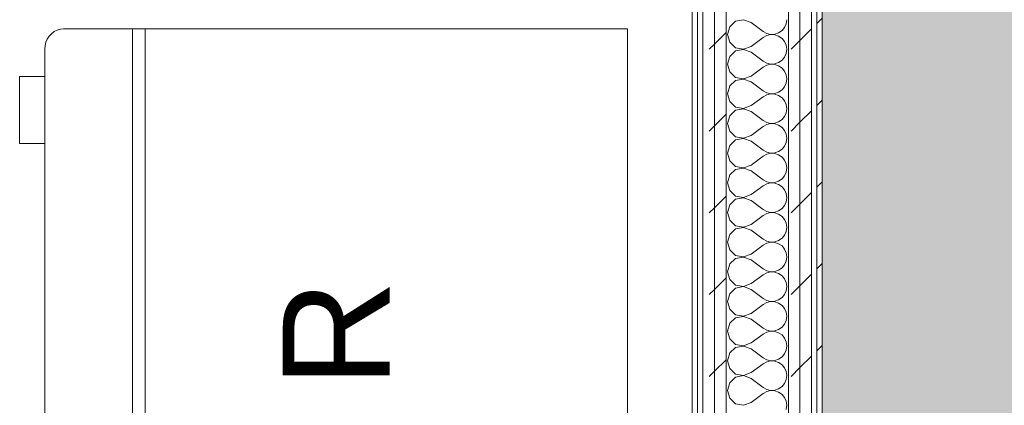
# Model space of a CAD drawing. Header units: millimetres. Extents: x -28277 to 305935, y -19284 to 4746.
# Tile 6 of 136: x -13184 to -12078, y -400 to 33. Entities that reach past the tile are written whole.
import ezdxf
from ezdxf.enums import TextEntityAlignment as Align

# ---------------------------------------------------------------- set-up
doc = ezdxf.new("R2010")
doc.units = ezdxf.units.MM
doc.header["$MEASUREMENT"] = 0
doc.linetypes.add('Wipeout_Contour', pattern=[1000, 0, -1000])
for name, color, linetype in [('06_COT_Detalls', 7, 'Continuous'), ('Nuevo_08_E_Envans secs', 7, 'Continuous'), ('Nuevo_09_EI_Mobiliari general', 7, 'Continuous')]:
    doc.layers.add(name, color=color, linetype=linetype)
for name, color, linetype, lineweight in [('06_COT_Detalls_Pluma_Nº__1', 7, 'Continuous', 5), ('Nuevo_08_E_Envans secs_Pluma_Nº__1', 7, 'Continuous', 5), ('Nuevo_09_EI_Mobiliari cuines_Pluma_Nº__1', 7, 'Continuous', 5), ('Nuevo_09_EI_Mobiliari general_Pluma_Nº__1', 7, 'Continuous', 5)]:
    doc.layers.add(name, color=color, linetype=linetype, lineweight=lineweight)
for name, color, linetype, lineweight, true_color in [('Nuevo_08_E_Envans secs_Pluma_Nº__102', 7, 'Continuous', 5, 0xcccccc), ('Nuevo_08_E_Envans secs_Pluma_Nº__171', 171, 'Continuous', 13, 0xaaaaff), ('Nuevo_08_E_Envans secs_Pluma_Nº__177', 7, 'Continuous', 15, 0xf7e046)]:
    doc.layers.add(name, color=color, linetype=linetype, lineweight=lineweight, true_color=true_color)
doc.styles.add('Estilo_Generado_1', font='arial.ttf')
doc.styles.add('Estilo_Generado_2', font='txt')
doc.dimstyles.new('Estilo_Generado__2', dxfattribs={"dimtxt": 50, "dimasz": 19, "dimexe": 0.18, "dimexo": 300, "dimgap": 0, "dimtad": 1, "dimtih": 1, "dimtoh": 1, "dimlfac": 0.001, "dimzin": 0, "dimdsep": 46, "dimtxsty": 'Estilo_Generado_2', "dimblk": 'ARROWHEAD_2', "dimblk1": 'ARROWHEAD_2', "dimblk2": 'ARROWHEAD_2', "dimcen": 0.09, "dimclrd": 7, "dimclre": 7, "dimclrt": 7, "dimadec": 0, "dimazin": 0, "dimtfac": 1, "dimtdec": 4, "dimtmove": 0, "dimatfit": 3, "dimfxl": 0, "dimtolj": 1, "dimtzin": 0, "dimarcsym": 0})
pattern_1 = [(45, (0, 0), (-91.9239, 91.9239), [97.5, -32.5]), (45, (4e-14, 91.92), (-91.9239, 91.9239), [97.5, -32.5])]

# ---------------------------------------------------------------- blocks, each defined once
blk = doc.blocks.new('Forjado_2_5', base_point=(-12282.8, 1963.6))
at = {"layer": 'Nuevo_09_EI_Mobiliari general', "linetype": 'Continuous', "lineweight": 0, "true_color": 0xffffff}
blk.add_hatch(color=7, dxfattribs=at).paths.add_polyline_path([(-12282.8, 1963.6), (-12282.8, -1129), (-7154.4, -1129), (-7167.9, 1963.6), (-7955.1, 1963.6), (-7955.1, -329), (-11482.8, -329), (-11482.8, 1963.6)])
at = {"layer": 'Nuevo_09_EI_Mobiliari general_Pluma_Nº__1', "color": 7, "linetype": 'Continuous', "lineweight": 5, "flags": 128}
blk.add_lwpolyline([(-12282.8, 1963.6), (-12282.8, -1129), (-7154.4, -1129), (-7167.9, 1963.6), (-7955.1, 1963.6), (-7955.1, -329), (-11482.8, -329), (-11482.8, 1963.6)], close=True, dxfattribs=at)
blk = doc.blocks.new('*X55')
at = {"layer": 'Nuevo_08_E_Envans secs_Pluma_Nº__102', "color": 254, "linetype": 'Continuous', "lineweight": 5, "true_color": 0xcccccc}
for p, q in [((-12371, 33.3), (-12380, 31.6)), ((-12362.5, 30), (-12371, 33.3)), ((-12323.1, 28.8), (-12322.5, 33.3)), ((-12386.7, 25.4), (-12389.2, 16.7)), ((-12380, 31.6), (-12386.7, 25.4)), ((-12362.5, 30), (-12349.2, 20)), ((-12327.9, 21), (-12325, 24.6)), ((-12325, 24.6), (-12323.1, 28.8)), ((-12389.2, 16.7), (-12386.7, 7.9)), ((-12362.5, 3.3), (-12349.2, 13.3)), ((-12349.2, 20), (-12345.1, 17.8)), ((-12345.1, 15.6), (-12349.2, 13.3)), ((-12345.1, 17.8), (-12340.7, 16.7)), ((-12340.7, 16.6), (-12345.1, 15.6)), ((-12340.7, 16.7), (-12336.1, 17)), ((-12336.1, 16.4), (-12340.7, 16.6)), ((-12336.1, 17), (-12331.7, 18.4)), ((-12331.7, 14.9), (-12336.1, 16.4)), ((-12331.7, 18.4), (-12327.9, 21)), ((-12327.9, 12.3), (-12331.7, 14.9)), ((-12325, 8.8), (-12327.9, 12.3)), ((-12386.7, 7.9), (-12380, 1.8)), ((-12380, 1.8), (-12371, 0.1)), ((-12371, 0.1), (-12362.5, 3.3)), ((-12323.1, 4.6), (-12325, 8.8)), ((-12322.5, 0), (-12323.1, 4.6)), ((-12323.1, -4.6), (-12322.5, 0)), ((-12386.7, -7.9), (-12389.2, -16.7)), ((-12380, -1.8), (-12386.7, -7.9)), ((-12371, -0.1), (-12380, -1.8)), ((-12362.5, -3.3), (-12371, -0.1)), ((-12362.5, -3.3), (-12349.2, -13.3)), ((-12327.9, -12.3), (-12325, -8.8)), ((-12325, -8.8), (-12323.1, -4.6)), ((-12389.2, -16.7), (-12386.7, -25.4)), ((-12362.5, -30), (-12349.2, -20)), ((-12349.2, -13.3), (-12345.1, -15.6)), ((-12345.1, -17.8), (-12349.2, -20)), ((-12345.1, -15.6), (-12340.7, -16.6)), ((-12340.7, -16.7), (-12345.1, -17.8)), ((-12340.7, -16.6), (-12336.1, -16.4)), ((-12336.1, -17), (-12340.7, -16.7)), ((-12336.1, -16.4), (-12331.7, -14.9)), ((-12331.7, -18.4), (-12336.1, -17)), ((-12331.7, -14.9), (-12327.9, -12.3)), ((-12327.9, -21), (-12331.7, -18.4)), ((-12325, -24.6), (-12327.9, -21)), ((-12386.7, -25.4), (-12380, -31.6)), ((-12380, -31.6), (-12371, -33.3)), ((-12371, -33.3), (-12362.5, -30)), ((-12323.1, -28.8), (-12325, -24.6)), ((-12322.5, -33.3), (-12323.1, -28.8)), ((-12386.7, -41.2), (-12389.2, -50)), ((-12380, -35.1), (-12386.7, -41.2)), ((-12371, -33.4), (-12380, -35.1)), ((-12362.5, -36.7), (-12371, -33.4)), ((-12362.5, -36.7), (-12349.2, -46.7)), ((-12327.9, -45.6), (-12325, -42.1)), ((-12325, -42.1), (-12323.1, -37.9)), ((-12323.1, -37.9), (-12322.5, -33.3)), ((-12389.2, -50), (-12386.7, -58.8)), ((-12362.5, -63.3), (-12349.2, -53.3)), ((-12349.2, -46.7), (-12345.1, -48.9)), ((-12345.1, -51.1), (-12349.2, -53.3)), ((-12345.1, -48.9), (-12340.7, -49.9)), ((-12340.7, -50.1), (-12345.1, -51.1)), ((-12340.7, -49.9), (-12336.1, -49.7)), ((-12336.1, -50.3), (-12340.7, -50.1)), ((-12336.1, -49.7), (-12331.7, -48.2)), ((-12331.7, -51.8), (-12336.1, -50.3)), ((-12331.7, -48.2), (-12327.9, -45.6)), ((-12327.9, -54.4), (-12331.7, -51.8)), ((-12325, -57.9), (-12327.9, -54.4)), ((-12386.7, -58.8), (-12380, -64.9)), ((-12380, -64.9), (-12371, -66.6)), ((-12371, -66.6), (-12362.5, -63.3)), ((-12323.1, -62.1), (-12325, -57.9)), ((-12322.5, -66.7), (-12323.1, -62.1)), ((-12386.7, -74.6), (-12389.2, -83.3)), ((-12380, -68.4), (-12386.7, -74.6)), ((-12371, -66.7), (-12380, -68.4)), ((-12362.5, -70), (-12371, -66.7)), ((-12362.5, -70), (-12349.2, -80)), ((-12327.9, -79), (-12325, -75.4)), ((-12325, -75.4), (-12323.1, -71.2)), ((-12323.1, -71.2), (-12322.5, -66.7)), ((-12389.2, -83.3), (-12386.7, -92.1)), ((-12362.5, -96.7), (-12349.2, -86.7)), ((-12349.2, -80), (-12345.1, -82.2)), ((-12345.1, -84.4), (-12349.2, -86.7)), ((-12345.1, -82.2), (-12340.7, -83.3)), ((-12340.7, -83.4), (-12345.1, -84.4)), ((-12340.7, -83.3), (-12336.1, -83)), ((-12336.1, -83.6), (-12340.7, -83.4)), ((-12336.1, -83), (-12331.7, -81.6)), ((-12331.7, -85.1), (-12336.1, -83.6)), ((-12331.7, -81.6), (-12327.9, -79)), ((-12327.9, -87.7), (-12331.7, -85.1)), ((-12325, -91.2), (-12327.9, -87.7)), ((-12386.7, -92.1), (-12380, -98.2)), ((-12380, -98.2), (-12371, -99.9)), ((-12371, -99.9), (-12362.5, -96.7)), ((-12323.1, -95.4), (-12325, -91.2)), ((-12322.5, -100), (-12323.1, -95.4)), ((-12386.7, -107.9), (-12389.2, -116.7)), ((-12380, -101.8), (-12386.7, -107.9)), ((-12371, -100.1), (-12380, -101.8)), ((-12362.5, -103.3), (-12371, -100.1)), ((-12362.5, -103.3), (-12349.2, -113.3)), ((-12327.9, -112.3), (-12325, -108.8)), ((-12325, -108.8), (-12323.1, -104.6)), ((-12323.1, -104.6), (-12322.5, -100)), ((-12389.2, -116.7), (-12386.7, -125.4)), ((-12362.5, -130), (-12349.2, -120)), ((-12349.2, -113.3), (-12345.1, -115.6)), ((-12345.1, -117.8), (-12349.2, -120)), ((-12345.1, -115.6), (-12340.7, -116.6)), ((-12340.7, -116.7), (-12345.1, -117.8)), ((-12340.7, -116.6), (-12336.1, -116.4)), ((-12336.1, -117), (-12340.7, -116.7)), ((-12336.1, -116.4), (-12331.7, -114.9)), ((-12331.7, -118.4), (-12336.1, -117)), ((-12331.7, -114.9), (-12327.9, -112.3)), ((-12327.9, -121), (-12331.7, -118.4)), ((-12325, -124.6), (-12327.9, -121)), ((-12386.7, -125.4), (-12380, -131.6)), ((-12380, -131.6), (-12371, -133.3)), ((-12371, -133.3), (-12362.5, -130)), ((-12323.1, -128.8), (-12325, -124.6)), ((-12322.5, -133.3), (-12323.1, -128.8)), ((-12386.7, -141.2), (-12389.2, -150)), ((-12380, -135.1), (-12386.7, -141.2)), ((-12371, -133.4), (-12380, -135.1)), ((-12362.5, -136.7), (-12371, -133.4)), ((-12362.5, -136.7), (-12349.2, -146.7)), ((-12327.9, -145.6), (-12325, -142.1)), ((-12325, -142.1), (-12323.1, -137.9)), ((-12323.1, -137.9), (-12322.5, -133.3)), ((-12389.2, -150), (-12386.7, -158.8)), ((-12362.5, -163.3), (-12349.2, -153.3)), ((-12349.2, -146.7), (-12345.1, -148.9)), ((-12345.1, -151.1), (-12349.2, -153.3)), ((-12345.1, -148.9), (-12340.7, -149.9)), ((-12340.7, -150.1), (-12345.1, -151.1)), ((-12340.7, -149.9), (-12336.1, -149.7)), ((-12336.1, -150.3), (-12340.7, -150.1)), ((-12336.1, -149.7), (-12331.7, -148.2)), ((-12331.7, -151.8), (-12336.1, -150.3)), ((-12331.7, -148.2), (-12327.9, -145.6)), ((-12327.9, -154.4), (-12331.7, -151.8)), ((-12325, -157.9), (-12327.9, -154.4)), ((-12386.7, -158.8), (-12380, -164.9)), ((-12380, -164.9), (-12371, -166.6)), ((-12371, -166.6), (-12362.5, -163.3)), ((-12323.1, -162.1), (-12325, -157.9)), ((-12322.5, -166.7), (-12323.1, -162.1)), ((-12386.7, -174.6), (-12389.2, -183.3)), ((-12380, -168.4), (-12386.7, -174.6)), ((-12371, -166.7), (-12380, -168.4)), ((-12362.5, -170), (-12371, -166.7)), ((-12362.5, -170), (-12349.2, -180)), ((-12327.9, -179), (-12325, -175.4)), ((-12325, -175.4), (-12323.1, -171.2)), ((-12323.1, -171.2), (-12322.5, -166.7)), ((-12389.2, -183.3), (-12386.7, -192.1)), ((-12362.5, -196.7), (-12349.2, -186.7)), ((-12349.2, -180), (-12345.1, -182.2)), ((-12345.1, -184.4), (-12349.2, -186.7)), ((-12345.1, -182.2), (-12340.7, -183.3)), ((-12340.7, -183.4), (-12345.1, -184.4)), ((-12340.7, -183.3), (-12336.1, -183)), ((-12336.1, -183.6), (-12340.7, -183.4)), ((-12336.1, -183), (-12331.7, -181.6)), ((-12331.7, -185.1), (-12336.1, -183.6)), ((-12331.7, -181.6), (-12327.9, -179)), ((-12327.9, -187.7), (-12331.7, -185.1)), ((-12325, -191.2), (-12327.9, -187.7)), ((-12386.7, -192.1), (-12380, -198.2)), ((-12380, -198.2), (-12371, -199.9)), ((-12371, -199.9), (-12362.5, -196.7)), ((-12323.1, -195.4), (-12325, -191.2)), ((-12322.5, -200), (-12323.1, -195.4)), ((-12386.7, -207.9), (-12389.2, -216.7)), ((-12380, -201.8), (-12386.7, -207.9)), ((-12371, -200.1), (-12380, -201.8)), ((-12362.5, -203.3), (-12371, -200.1)), ((-12362.5, -203.3), (-12349.2, -213.3)), ((-12327.9, -212.3), (-12325, -208.8)), ((-12325, -208.8), (-12323.1, -204.6)), ((-12323.1, -204.6), (-12322.5, -200)), ((-12389.2, -216.7), (-12386.7, -225.4)), ((-12362.5, -230), (-12349.2, -220)), ((-12349.2, -213.3), (-12345.1, -215.6)), ((-12345.1, -217.8), (-12349.2, -220)), ((-12345.1, -215.6), (-12340.7, -216.6)), ((-12340.7, -216.7), (-12345.1, -217.8)), ((-12340.7, -216.6), (-12336.1, -216.4)), ((-12336.1, -217), (-12340.7, -216.7)), ((-12336.1, -216.4), (-12331.7, -214.9)), ((-12331.7, -218.4), (-12336.1, -217)), ((-12331.7, -214.9), (-12327.9, -212.3)), ((-12327.9, -221), (-12331.7, -218.4)), ((-12325, -224.6), (-12327.9, -221)), ((-12386.7, -225.4), (-12380, -231.6)), ((-12380, -231.6), (-12371, -233.3)), ((-12371, -233.3), (-12362.5, -230)), ((-12323.1, -228.8), (-12325, -224.6)), ((-12322.5, -233.3), (-12323.1, -228.8)), ((-12386.7, -241.2), (-12389.2, -250)), ((-12380, -235.1), (-12386.7, -241.2)), ((-12371, -233.4), (-12380, -235.1)), ((-12362.5, -236.7), (-12371, -233.4)), ((-12362.5, -236.7), (-12349.2, -246.7)), ((-12327.9, -245.6), (-12325, -242.1)), ((-12325, -242.1), (-12323.1, -237.9)), ((-12323.1, -237.9), (-12322.5, -233.3)), ((-12389.2, -250), (-12386.7, -258.8)), ((-12362.5, -263.3), (-12349.2, -253.3)), ((-12349.2, -246.7), (-12345.1, -248.9)), ((-12345.1, -251.1), (-12349.2, -253.3)), ((-12345.1, -248.9), (-12340.7, -249.9)), ((-12340.7, -250.1), (-12345.1, -251.1)), ((-12340.7, -249.9), (-12336.1, -249.7)), ((-12336.1, -250.3), (-12340.7, -250.1)), ((-12336.1, -249.7), (-12331.7, -248.2)), ((-12331.7, -251.8), (-12336.1, -250.3)), ((-12331.7, -248.2), (-12327.9, -245.6)), ((-12327.9, -254.4), (-12331.7, -251.8)), ((-12325, -257.9), (-12327.9, -254.4)), ((-12386.7, -258.8), (-12380, -264.9)), ((-12380, -264.9), (-12371, -266.6)), ((-12371, -266.6), (-12362.5, -263.3)), ((-12323.1, -262.1), (-12325, -257.9)), ((-12322.5, -266.7), (-12323.1, -262.1)), ((-12386.7, -274.6), (-12389.2, -283.3)), ((-12380, -268.4), (-12386.7, -274.6)), ((-12371, -266.7), (-12380, -268.4)), ((-12362.5, -270), (-12371, -266.7)), ((-12362.5, -270), (-12349.2, -280)), ((-12327.9, -279), (-12325, -275.4)), ((-12325, -275.4), (-12323.1, -271.2)), ((-12323.1, -271.2), (-12322.5, -266.7)), ((-12389.2, -283.3), (-12386.7, -292.1)), ((-12362.5, -296.7), (-12349.2, -286.7)), ((-12349.2, -280), (-12345.1, -282.2)), ((-12345.1, -284.4), (-12349.2, -286.7)), ((-12345.1, -282.2), (-12340.7, -283.3)), ((-12340.7, -283.4), (-12345.1, -284.4)), ((-12340.7, -283.3), (-12336.1, -283)), ((-12336.1, -283.6), (-12340.7, -283.4)), ((-12336.1, -283), (-12331.7, -281.6)), ((-12331.7, -285.1), (-12336.1, -283.6)), ((-12331.7, -281.6), (-12327.9, -279)), ((-12327.9, -287.7), (-12331.7, -285.1)), ((-12386.7, -292.1), (-12380, -298.2)), ((-12380, -298.2), (-12371, -299.9)), ((-12371, -299.9), (-12362.5, -296.7)), ((-12325, -291.2), (-12327.9, -287.7)), ((-12323.1, -295.4), (-12325, -291.2)), ((-12322.5, -300), (-12323.1, -295.4)), ((-12386.7, -307.9), (-12389.2, -316.7)), ((-12380, -301.8), (-12386.7, -307.9)), ((-12371, -300.1), (-12380, -301.8)), ((-12362.5, -303.3), (-12371, -300.1)), ((-12362.5, -303.3), (-12349.2, -313.3)), ((-12327.9, -312.3), (-12325, -308.8)), ((-12325, -308.8), (-12323.1, -304.6)), ((-12323.1, -304.6), (-12322.5, -300)), ((-12389.2, -316.7), (-12386.7, -325.4)), ((-12362.5, -330), (-12349.2, -320)), ((-12349.2, -313.3), (-12345.1, -315.6)), ((-12345.1, -317.8), (-12349.2, -320)), ((-12345.1, -315.6), (-12340.7, -316.6)), ((-12340.7, -316.7), (-12345.1, -317.8)), ((-12340.7, -316.6), (-12336.1, -316.4)), ((-12336.1, -317), (-12340.7, -316.7)), ((-12336.1, -316.4), (-12331.7, -314.9)), ((-12331.7, -318.4), (-12336.1, -317)), ((-12331.7, -314.9), (-12327.9, -312.3)), ((-12327.9, -321), (-12331.7, -318.4)), ((-12386.7, -325.4), (-12380, -331.6)), ((-12380, -331.6), (-12371, -333.3)), ((-12371, -333.3), (-12362.5, -330)), ((-12325, -324.6), (-12327.9, -321)), ((-12323.1, -328.8), (-12325, -324.6)), ((-12322.5, -333.3), (-12323.1, -328.8)), ((-12386.7, -341.2), (-12389.2, -350)), ((-12380, -335.1), (-12386.7, -341.2)), ((-12371, -333.4), (-12380, -335.1)), ((-12362.5, -336.7), (-12371, -333.4)), ((-12362.5, -336.7), (-12349.2, -346.7)), ((-12327.9, -345.6), (-12325, -342.1)), ((-12325, -342.1), (-12323.1, -337.9)), ((-12323.1, -337.9), (-12322.5, -333.3)), ((-12389.2, -350), (-12386.7, -358.8)), ((-12362.5, -363.3), (-12349.2, -353.3)), ((-12349.2, -346.7), (-12345.1, -348.9)), ((-12345.1, -351.1), (-12349.2, -353.3)), ((-12345.1, -348.9), (-12340.7, -349.9)), ((-12340.7, -350.1), (-12345.1, -351.1)), ((-12340.7, -349.9), (-12336.1, -349.7)), ((-12336.1, -350.3), (-12340.7, -350.1)), ((-12336.1, -349.7), (-12331.7, -348.2)), ((-12331.7, -351.8), (-12336.1, -350.3)), ((-12331.7, -348.2), (-12327.9, -345.6)), ((-12327.9, -354.4), (-12331.7, -351.8)), ((-12386.7, -358.8), (-12380, -364.9)), ((-12380, -364.9), (-12371, -366.6)), ((-12371, -366.6), (-12362.5, -363.3)), ((-12325, -357.9), (-12327.9, -354.4)), ((-12323.1, -362.1), (-12325, -357.9)), ((-12322.5, -366.7), (-12323.1, -362.1)), ((-12386.7, -374.6), (-12389.2, -383.3)), ((-12380, -368.4), (-12386.7, -374.6)), ((-12371, -366.7), (-12380, -368.4)), ((-12362.5, -370), (-12371, -366.7)), ((-12362.5, -370), (-12349.2, -380)), ((-12327.9, -379), (-12325, -375.4)), ((-12325, -375.4), (-12323.1, -371.2)), ((-12323.1, -371.2), (-12322.5, -366.7)), ((-12389.2, -383.3), (-12386.7, -392.1)), ((-12362.5, -396.7), (-12349.2, -386.7)), ((-12349.2, -380), (-12345.1, -382.2)), ((-12345.1, -384.4), (-12349.2, -386.7)), ((-12345.1, -382.2), (-12340.7, -383.3)), ((-12340.7, -383.4), (-12345.1, -384.4)), ((-12340.7, -383.3), (-12336.1, -383)), ((-12336.1, -383.6), (-12340.7, -383.4)), ((-12336.1, -383), (-12331.7, -381.6)), ((-12331.7, -385.1), (-12336.1, -383.6)), ((-12331.7, -381.6), (-12327.9, -379)), ((-12327.9, -387.7), (-12331.7, -385.1)), ((-12386.7, -392.1), (-12380, -398.2)), ((-12371, -399.9), (-12362.5, -396.7)), ((-12325, -391.2), (-12327.9, -387.7)), ((-12323.1, -395.4), (-12325, -391.2)), ((-12322.5, -400), (-12323.1, -395.4)), ((-12380, -398.2), (-12371, -399.9)), ((-12323.1, -404.6), (-12322.5, -400))]:
    blk.add_line(p, q, dxfattribs=at)
blk = doc.blocks.new('Muro_14_5', base_point=(-12428.8, -1061.8))
at = {"color": 254, "linetype": 'Wipeout_Contour', "lineweight": 0, "ltscale": 50114.114114}
blk.add_wipeout([(-12428.8, 2034.6), (-12428.8, -996.8), (-12422.8, -996.8), (-12422.8, 2034.6)], dxfattribs=at).dxf.layer = 'Nuevo_08_E_Envans secs'
at = {"color": 254, "linetype": 'Wipeout_Contour', "lineweight": 0, "ltscale": 50052.62151}
blk.add_wipeout([(-12416.8, 2034.6), (-12416.8, -996.8), (-12403.8, -996.8), (-12403.8, 2034.6)], dxfattribs=at).dxf.layer = 'Nuevo_08_E_Envans secs'
at = {"color": 254, "linetype": 'Wipeout_Contour', "lineweight": 0, "ltscale": 49558.741716}
blk.add_wipeout([(-12288.8, 2034.6), (-12288.8, -996.8), (-12282.8, -996.8), (-12282.8, 2034.6)], dxfattribs=at).dxf.layer = 'Nuevo_08_E_Envans secs'
at = {"layer": 'Nuevo_08_E_Envans secs_Pluma_Nº__171', "linetype": 'Continuous', "lineweight": 13, "true_color": 0xaaaaff}
h = blk.add_hatch(dxfattribs=at)
h.set_pattern_fill('Panellat_HPL_0005', color=161, style=0, pattern_type=2)
h.set_pattern_definition(pattern_1)
h.paths.add_polyline_path([(-12428.8, 2034.6), (-12428.8, -996.8), (-12422.8, -996.8), (-12422.8, 2034.6)])
h = blk.add_hatch(dxfattribs=at)
h.set_pattern_fill('Panellat_HPL_0005', color=161, style=0, pattern_type=2)
h.set_pattern_definition(pattern_1)
h.paths.add_polyline_path([(-12288.8, 2034.6), (-12288.8, -996.8), (-12282.8, -996.8), (-12282.8, 2034.6)])
at = {"layer": 'Nuevo_08_E_Envans secs_Pluma_Nº__177', "linetype": 'Continuous', "lineweight": 15, "true_color": 0xf7e046}
h = blk.add_hatch(dxfattribs=at)
h.set_pattern_fill('Panellat_HPL_0005', color=53, style=0, pattern_type=2)
h.set_pattern_definition(pattern_1)
h.paths.add_polyline_path([(-12416.8, 2034.6), (-12416.8, -996.8), (-12403.8, -996.8), (-12403.8, 2034.6)])
at = {"layer": 'Nuevo_08_E_Envans secs_Pluma_Nº__1', "color": 7, "linetype": 'Continuous', "lineweight": 5}
for p, q in [((-12422.8, 2034.6), (-12422.8, -996.8)), ((-12416.8, 2034.6), (-12416.8, -996.8)), ((-12288.8, 2034.6), (-12288.8, -996.8))]:
    blk.add_line(p, q, dxfattribs=at)
at = {"layer": 'Nuevo_08_E_Envans secs_Pluma_Nº__1', "color": 7, "linetype": 'Continuous', "lineweight": 5, "flags": 128}
for points in [[(-12428.8, 2034.6), (-12428.8, -996.8)], [(-12282.8, -996.8), (-12282.8, 2034.6)]]:
    blk.add_lwpolyline(points, dxfattribs=at)
at = {"color": 254, "linetype": 'Wipeout_Contour', "lineweight": 0, "ltscale": 50001.04794}
blk.add_wipeout([(-12403.8, 2034.6), (-12403.8, -996.8), (-12390.8, -996.8), (-12390.8, 2034.6)], dxfattribs=at).dxf.layer = 'Nuevo_08_E_Envans secs'
at = {"layer": 'Nuevo_08_E_Envans secs_Pluma_Nº__177', "linetype": 'Continuous', "lineweight": 15, "true_color": 0xf7e046}
h = blk.add_hatch(dxfattribs=at)
h.set_pattern_fill('Panellat_HPL_0005', color=53, style=0, pattern_type=2)
h.set_pattern_definition(pattern_1)
h.paths.add_polyline_path([(-12403.8, 2034.6), (-12403.8, -996.8), (-12390.8, -996.8), (-12390.8, 2034.6)])
at = {"layer": 'Nuevo_08_E_Envans secs_Pluma_Nº__1', "color": 7, "linetype": 'Continuous', "lineweight": 5}
for p, q in [((-12403.8, 2034.6), (-12403.8, -996.8)), ((-12390.8, 2034.6), (-12390.8, -996.8))]:
    blk.add_line(p, q, dxfattribs=at)
at = {"layer": 'Nuevo_08_E_Envans secs', "color": 7, "lineweight": 20}
blk.add_blockref('*X55', (0, 0), dxfattribs=at)
at = {"color": 254, "linetype": 'Wipeout_Contour', "lineweight": 0, "ltscale": 49671.791394}
blk.add_wipeout([(-12320.8, 2034.6), (-12320.8, -996.8), (-12307.8, -996.8), (-12307.8, 2034.6)], dxfattribs=at).dxf.layer = 'Nuevo_08_E_Envans secs'
at = {"layer": 'Nuevo_08_E_Envans secs_Pluma_Nº__177', "linetype": 'Continuous', "lineweight": 15, "true_color": 0xf7e046}
h = blk.add_hatch(dxfattribs=at)
h.set_pattern_fill('Panellat_HPL_0005', color=53, style=0, pattern_type=2)
h.set_pattern_definition(pattern_1)
h.paths.add_polyline_path([(-12320.8, 2034.6), (-12320.8, -996.8), (-12307.8, -996.8), (-12307.8, 2034.6)])
at = {"layer": 'Nuevo_08_E_Envans secs_Pluma_Nº__1', "color": 7, "linetype": 'Continuous', "lineweight": 5}
blk.add_line((-12320.8, 2034.6), (-12320.8, -996.8), dxfattribs=at)
at = {"color": 254, "linetype": 'Wipeout_Contour', "lineweight": 0, "ltscale": 49620.224388}
blk.add_wipeout([(-12307.8, 2034.6), (-12307.8, -996.8), (-12294.8, -996.8), (-12294.8, 2034.6)], dxfattribs=at).dxf.layer = 'Nuevo_08_E_Envans secs'
at = {"layer": 'Nuevo_08_E_Envans secs_Pluma_Nº__177', "linetype": 'Continuous', "lineweight": 15, "true_color": 0xf7e046}
h = blk.add_hatch(dxfattribs=at)
h.set_pattern_fill('Panellat_HPL_0005', color=53, style=0, pattern_type=2)
h.set_pattern_definition(pattern_1)
h.paths.add_polyline_path([(-12307.8, 2034.6), (-12307.8, -996.8), (-12294.8, -996.8), (-12294.8, 2034.6)])
at = {"layer": 'Nuevo_08_E_Envans secs_Pluma_Nº__1', "color": 7, "linetype": 'Continuous', "lineweight": 5}
for p, q in [((-12307.8, 2034.6), (-12307.8, -996.8)), ((-12294.8, 2034.6), (-12294.8, -996.8))]:
    blk.add_line(p, q, dxfattribs=at)
blk = doc.blocks.new('Nevera 27')
at = {"layer": 'Nuevo_09_EI_Mobiliari cuines_Pluma_Nº__1', "color": 7, "linetype": 'Continuous', "lineweight": 5}
for p, q in [((699, 112.7), (0, 112.7)), ((699, 98.6), (0, 98.6)), ((53.4, 0), (128.6, 0))]:
    blk.add_line(p, q, dxfattribs=at)
at = {"layer": 'Nuevo_09_EI_Mobiliari cuines_Pluma_Nº__1', "color": 7, "linetype": 'Continuous', "lineweight": 5, "flags": 128}
blk.add_lwpolyline([(676.4, 0), (680.3, 0.3), (684.1, 1.3), (687.7, 2.8), (690.9, 4.9), (693.7, 7.5), (695.9, 10.6), (697.6, 13.9), (698.6, 17.5), (699, 21.1), (699, 654.8), (0, 654.8), (0, 21.1), (0.3, 17.5), (1.4, 13.9), (3, 10.6), (5.3, 7.5), (8.1, 4.9), (11.3, 2.8), (14.8, 1.3), (18.6, 0.3), (22.6, 0), (53.4, 0), (53.4, -28.2), (128.6, -28.2), (128.6, 0)], close=True, dxfattribs=at)
at = {"layer": 'Nuevo_09_EI_Mobiliari cuines_Pluma_Nº__1', "color": 7, "lineweight": 5, "style": 'Estilo_Generado_1'}
blk.add_attdef('txt', text='', height=120, rotation=180, dxfattribs=at).set_placement((349.5, 334.3), align=Align.MIDDLE_CENTER)
blk = doc.blocks.new('Forjado_4_5', base_point=(-11983.7, 1963.6))
at = {"layer": 'Nuevo_09_EI_Mobiliari general', "linetype": 'Continuous', "lineweight": 0, "true_color": 0xffffff}
blk.add_hatch(color=7, dxfattribs=at).paths.add_polyline_path([(-11983.7, 1963.6), (-12282.8, 1963.6), (-12282.8, -996.7), (-11970.4, -996.7)])
at = {"layer": 'Nuevo_09_EI_Mobiliari general_Pluma_Nº__1', "color": 7, "linetype": 'Continuous', "lineweight": 5, "flags": 128}
blk.add_lwpolyline([(-11983.7, 1963.6), (-12282.8, 1963.6), (-12282.8, -996.7), (-11970.4, -996.7)], close=True, dxfattribs=at)
blk = doc.blocks.new('*D81')
at = {"layer": '06_COT_Detalls_Pluma_Nº__1', "color": 7, "linetype": 'Continuous', "lineweight": 5}
for p, q in [((-12282.8, -696.8), (-12282.8, 744.4)), ((-11482.8, -29), (-11482.8, 744.4)), ((-12275.6, 738.1), (-12290.1, 713.1)), ((-11475.6, 738.1), (-11490.1, 713.1)), ((-12295.1, 725.6), (-12282.8, 725.6)), ((-12282.8, 725.6), (-11482.8, 725.6))]:
    blk.add_line(p, q, dxfattribs=at)
at = {"layer": '06_COT_Detalls_Pluma_Nº__1', "color": 7, "lineweight": 5, "insert": (-11931.9, 735.6), "char_height": 50, "attachment_point": 7, "style": 'Estilo_Generado_2'}
blk.add_mtext('\\A1;{\\pql;\\fGotham Book|b0|i0|c0|p0;\\W1.000000;0,8}', dxfattribs=at)
blk = doc.blocks.new('ARROWHEAD_2')
at = {"color": 0, "linetype": 'Continuous', "lineweight": 0}
for p, q in [((-0.378, -0.655), (0.378, 0.655)), ((0, 0), (-1, 0))]:
    blk.add_line(p, q, dxfattribs=at)

msp = doc.modelspace()

# ---------------------------------------------------------------- block references
at = {"layer": 'Nuevo_09_EI_Mobiliari cuines_Pluma_Nº__1', "color": 7, "linetype": 'Continuous', "lineweight": 5}
ref = msp.add_blockref('Nevera 27', (-13156.228, 22.874), dxfattribs=dict(at, zscale=1000, rotation=270))
ref.add_attrib('txt', 'R', dxfattribs={"color": 7, "lineweight": 5, "height": 120, "rotation": 90, "style": 'Estilo_Generado_1'}).set_placement((-12828.811, -319.745), align=Align.MIDDLE_CENTER)
at = {"layer": 'Nuevo_09_EI_Mobiliari general', "color": 7, "linetype": 'Continuous', "lineweight": 5}
msp.add_blockref('Forjado_2_5', (-12282.835, 1963.555), dxfattribs=at)

# ---------------------------------------------------------------- next in the draw order: block references
at = {"layer": 'Nuevo_08_E_Envans secs', "color": 7, "lineweight": 20}
msp.add_blockref('Muro_14_5', (-12428.835, -1061.805), dxfattribs=at)

# ---------------------------------------------------------------- next in the draw order: block references
at = {"layer": 'Nuevo_09_EI_Mobiliari general', "color": 7, "linetype": 'Continuous', "lineweight": 5}
msp.add_blockref('Forjado_4_5', (-11983.677, 1963.555), dxfattribs=at)

# ---------------------------------------------------------------- next in the draw order: dimensions: what is measured, and where the dimension line sits
at = {"layer": '06_COT_Detalls', "color": 7, "linetype": 'Continuous', "lineweight": 5}
dim = msp.add_linear_dim(base=(-11482.835, 725.645), p1=(-12282.835, -996.805), p2=(-11482.835, -328.976), dimstyle='Estilo_Generado__2', dxfattribs=at)
dim.commit()
dim.dimension.update_dxf_attribs({"geometry": '*D81', "text_midpoint": (-11886.196, 760.645), "dimtype": 160})

doc.saveas('drawing.dxf')
